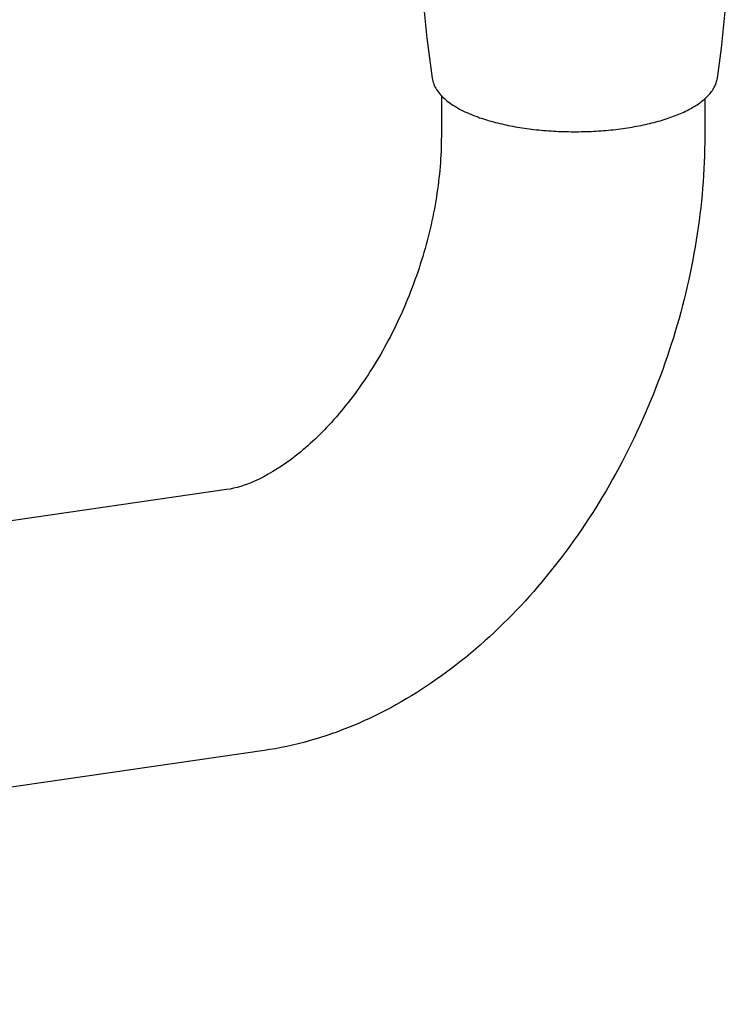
# Model space of a CAD drawing. Header units: millimetres. Extents: x -21 to 737, y 5 to 427.
# Tile 2 of 8: x 148 to 207, y 49 to 131. Entities that reach past the tile are written whole.
import ezdxf

# ---------------------------------------------------------------- set-up
doc = ezdxf.new("R2010")
doc.units = ezdxf.units.MM
doc.header["$LTSCALE"] = 23.1
doc.layers.get('0').update_dxf_attribs({"linetype": 'CONTINUOUS'})
doc.layers.add('ACHSEN', color=7, linetype='CONTINUOUS')

msp = doc.modelspace()

# ---------------------------------------------------------------- linework, layer by layer
at = {"color": 7, "linetype": 'CONTINUOUS'}
for p, q in [((182.835, 124.708), (182.835, 121.323)), ((204.835, 124.436), (204.835, 121.323)), ((164.892, 91.821), (17.945, 70.64)), ((168.031, 70.046), (21.084, 48.865))]:
    msp.add_line(p, q, dxfattribs=at)
for points, knots in [([(182.065, 126.17), (182.09, 126.001), (182.181, 125.664), (182.428, 125.191), (182.773, 124.749), (183.206, 124.337), (183.722, 123.954), (184.318, 123.598), (184.988, 123.268), (185.466, 123.072), (185.716, 122.979)], [0, 0, 0, 0, 0.100892, 0.204671, 0.314224, 0.43136, 0.557711, 0.694376, 0.841905, 1, 1, 1, 1]), ([(185.716, 122.979), (186.138, 122.821), (187.034, 122.534), (188.454, 122.198), (189.984, 121.941), (191.593, 121.77), (193.251, 121.686), (194.923, 121.692), (196.576, 121.787), (198.176, 121.971), (199.693, 122.238), (201.097, 122.585), (202.362, 123.005), (203.467, 123.494), (204.395, 124.048), (205.028, 124.581), (205.416, 125.045), (205.642, 125.402), (205.805, 125.777), (205.868, 126.038), (205.887, 126.17)], [0, 0, 0, 0, 0.061834, 0.128852, 0.200121, 0.274531, 0.350835, 0.427719, 0.503848, 0.57791, 0.648677, 0.715055, 0.77615, 0.831367, 0.880532, 0.924077, 0.944145, 0.963298, 0.981796, 1, 1, 1, 1]), ([(182.835, 121.323), (182.835, 119.627), (182.532, 116.117), (181.296, 110.896), (179.311, 105.805), (176.706, 101.167), (173.681, 97.273), (170.519, 94.361), (167.587, 92.561), (165.693, 91.937), (164.892, 91.821)], [0, 0, 0, 0, 0.138768, 0.28679, 0.437459, 0.584223, 0.720426, 0.839182, 0.933835, 1, 1, 1, 1]), ([(204.835, 121.323), (204.835, 118.419), (204.335, 112.533), (202.246, 103.881), (198.903, 95.574), (194.431, 87.933), (188.97, 81.256), (182.662, 75.812), (175.657, 71.867), (170.574, 70.413), (168.031, 70.046)], [0, 0, 0, 0, 0.128038, 0.259164, 0.391128, 0.521452, 0.64806, 0.769791, 0.886717, 1, 1, 1, 1])]:
    msp.add_open_spline(points, degree=3, knots=knots, dxfattribs=at)
at = {"layer": 'ACHSEN', "color": 7, "linetype": 'CONTINUOUS'}
for centre, radius, start, end in [((285.844, 141.307), 104.877, 180.94799, 188.29893), ((102.176, 141.302), 104.81, 351.69871, 359.05437)]:
    msp.add_arc(centre, radius, start, end, dxfattribs=at)

doc.saveas('drawing.dxf')
